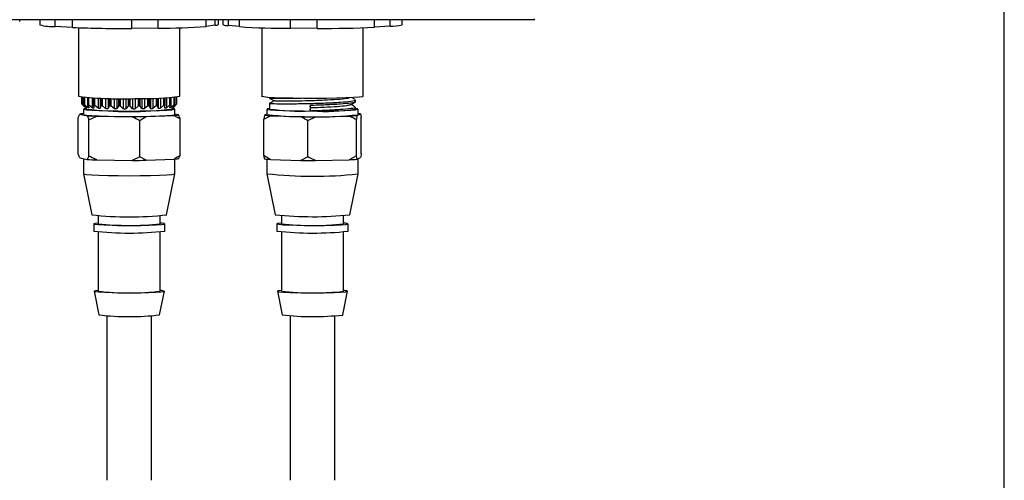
# Model space of a CAD drawing. Header units: inches. Extents: x 0.4 to 16.8, y 0 to 10.8.
# Tile 24 of 104: x 7.1 to 7.8, y 5.8 to 6.1. Entities that reach past the tile are written whole.
import ezdxf

# ---------------------------------------------------------------- set-up
doc = ezdxf.new("R2010")
doc.units = ezdxf.units.IN
doc.header["$MEASUREMENT"] = 0

msp = doc.modelspace()

# ---------------------------------------------------------------- linework, layer by layer
at = {"color": 7, "linetype": 'Continuous'}
for p, q in [((7.79493, 5.06628), (7.79493, 6.76003)), ((7.47331, 6.10246), (6.79203, 6.10246)), ((7.1205, 6.10124), (7.1205, 6.10246)), ((7.13435, 6.10246), (7.13435, 6.09896)), ((7.14475, 6.09774), (7.14475, 6.10246)), ((7.1567, 6.09713), (7.14475, 6.09774)), ((7.1567, 6.09713), (7.1567, 6.10246)), ((7.16086, 6.09695), (7.16086, 6.04995)), ((7.19741, 6.09651), (7.19741, 6.10246)), ((7.21546, 6.09665), (7.21546, 6.10246)), ((7.23024, 6.04995), (7.23024, 6.0969)), ((7.24821, 6.09788), (7.24821, 6.10246)), ((7.25431, 6.09863), (7.24821, 6.09788)), ((7.25431, 6.09863), (7.25431, 6.10246)), ((7.25675, 6.09926), (7.25675, 6.10246)), ((7.25962, 6.10246), (7.25962, 6.09919)), ((7.26342, 6.09842), (7.26342, 6.10246)), ((7.27095, 6.09769), (7.26342, 6.09842)), ((7.27095, 6.09769), (7.27095, 6.10246)), ((7.28635, 6.0969), (7.28635, 6.04995)), ((7.30596, 6.09659), (7.30596, 6.10246)), ((7.32423, 6.09651), (7.32423, 6.10246)), ((7.35574, 6.04995), (7.35574, 6.09692)), ((7.36358, 6.09728), (7.36358, 6.10246)), ((7.37432, 6.09793), (7.36358, 6.09728)), ((7.37432, 6.09793), (7.37432, 6.10246)), ((7.38246, 6.09903), (7.38246, 6.10246)), ((7.47331, 6.10246), (7.47265, 6.10312)), ((7.21546, 6.09665), (7.19741, 6.09651)), ((7.32423, 6.09651), (7.30596, 6.09659)), ((7.16312, 6.04941), (7.16312, 6.04487)), ((7.16312, 6.04488), (7.16312, 6.04941)), ((7.16313, 6.04941), (7.16313, 6.04488)), ((7.16324, 6.04939), (7.16324, 6.04471)), ((7.16335, 6.04436), (7.16479, 6.04271)), ((7.1635, 6.0443), (7.1635, 6.04937)), ((7.16527, 6.04251), (7.1635, 6.0443)), ((7.16449, 6.04927), (7.16449, 6.0445)), ((7.16454, 6.04927), (7.16454, 6.04459)), ((7.16454, 6.04459), (7.16454, 6.04927)), ((7.16454, 6.04459), (7.16454, 6.04459)), ((7.16461, 6.04408), (7.16566, 6.04243)), ((7.16474, 6.04925), (7.16474, 6.04442)), ((7.16505, 6.04402), (7.16505, 6.04922)), ((7.16706, 6.04224), (7.16505, 6.04402)), ((7.16706, 6.04908), (7.16706, 6.04224)), ((7.16718, 6.04907), (7.16718, 6.04408)), ((7.16719, 6.04418), (7.16719, 6.04907)), ((7.16722, 6.0438), (7.16784, 6.04217)), ((7.16731, 6.04432), (7.16731, 6.04907)), ((7.16731, 6.04432), (7.16732, 6.04432)), ((7.16732, 6.04907), (7.16732, 6.04432)), ((7.16758, 6.04905), (7.16758, 6.04415)), ((7.16793, 6.04375), (7.16793, 6.04903)), ((7.17011, 6.042), (7.16793, 6.04375)), ((7.17011, 6.04892), (7.17011, 6.042)), ((7.17106, 6.04887), (7.17106, 6.04363)), ((7.17107, 6.04356), (7.17122, 6.04193)), ((7.17112, 6.04394), (7.17112, 6.04887)), ((7.17132, 6.04886), (7.17132, 6.04408)), ((7.17132, 6.04408), (7.17132, 6.04886)), ((7.17132, 6.04408), (7.17132, 6.04408)), ((7.17164, 6.04885), (7.17164, 6.04391)), ((7.17202, 6.04352), (7.17202, 6.04883)), ((7.17426, 6.04178), (7.17202, 6.04352)), ((7.17426, 6.04875), (7.17426, 6.04178)), ((7.17567, 6.0487), (7.17567, 6.04173)), ((7.17599, 6.04336), (7.17567, 6.04173)), ((7.17599, 6.0487), (7.17599, 6.04336)), ((7.17612, 6.04374), (7.17612, 6.04869)), ((7.17638, 6.04388), (7.17638, 6.04868)), ((7.17638, 6.04388), (7.17639, 6.04388)), ((7.17639, 6.04868), (7.17639, 6.04388)), ((7.17675, 6.04867), (7.17675, 6.04372)), ((7.17714, 6.04332), (7.17714, 6.04866)), ((7.17935, 6.04161), (7.17714, 6.04332)), ((7.17935, 6.04861), (7.17935, 6.04161)), ((7.18099, 6.04857), (7.18099, 6.04157)), ((7.18176, 6.04321), (7.18099, 6.04157)), ((7.18176, 6.04856), (7.18176, 6.04321)), ((7.18196, 6.04358), (7.18196, 6.04855)), ((7.18228, 6.04373), (7.18228, 6.04855)), ((7.18228, 6.04373), (7.18229, 6.04373)), ((7.18229, 6.04855), (7.18229, 6.04373)), ((7.18268, 6.04854), (7.18268, 6.04357)), ((7.18306, 6.04318), (7.18306, 6.04853)), ((7.18514, 6.04149), (7.18306, 6.04318)), ((7.18514, 6.0485), (7.18514, 6.04149)), ((7.18695, 6.04848), (7.18695, 6.04146)), ((7.18814, 6.04311), (7.18695, 6.04146)), ((7.18814, 6.04847), (7.18814, 6.04311)), ((7.18841, 6.04349), (7.18841, 6.04846)), ((7.18877, 6.04364), (7.18877, 6.04846)), ((7.18877, 6.04364), (7.18878, 6.04364)), ((7.18878, 6.04846), (7.18878, 6.04364)), ((7.18917, 6.04846), (7.18917, 6.04348)), ((7.18953, 6.0431), (7.18953, 6.04845)), ((7.19139, 6.04142), (7.18953, 6.0431)), ((7.19139, 6.04844), (7.19139, 6.04142)), ((7.19328, 6.04844), (7.19328, 6.04141)), ((7.19484, 6.04307), (7.19328, 6.04141)), ((7.19484, 6.04843), (7.19484, 6.04307)), ((7.19516, 6.04345), (7.19516, 6.04843)), ((7.19554, 6.04361), (7.19554, 6.04843)), ((7.19554, 6.04361), (7.19556, 6.04361)), ((7.19556, 6.04843), (7.19556, 6.04361)), ((7.19594, 6.04843), (7.19594, 6.04345)), ((7.19626, 6.04307), (7.19626, 6.04843)), ((7.19782, 6.04141), (7.19626, 6.04307)), ((7.19782, 6.04844), (7.19782, 6.04141)), ((7.19971, 6.04844), (7.19971, 6.04142)), ((7.20157, 6.0431), (7.19971, 6.04142)), ((7.20157, 6.04845), (7.20157, 6.0431)), ((7.20193, 6.04348), (7.20193, 6.04846)), ((7.20232, 6.04364), (7.20232, 6.04846)), ((7.20232, 6.04364), (7.20233, 6.04364)), ((7.20233, 6.04846), (7.20233, 6.04364)), ((7.20269, 6.04846), (7.20269, 6.04349)), ((7.20296, 6.04311), (7.20296, 6.04847)), ((7.20415, 6.04146), (7.20296, 6.04311)), ((7.20415, 6.04848), (7.20415, 6.04146)), ((7.20596, 6.0485), (7.20596, 6.04149)), ((7.20804, 6.04318), (7.20596, 6.04149)), ((7.20804, 6.04853), (7.20804, 6.04318)), ((7.20842, 6.04357), (7.20842, 6.04854)), ((7.20881, 6.04373), (7.20881, 6.04855)), ((7.20881, 6.04373), (7.20882, 6.04373)), ((7.20882, 6.04855), (7.20882, 6.04373)), ((7.20914, 6.04855), (7.20914, 6.04358)), ((7.20934, 6.04321), (7.20934, 6.04856)), ((7.21011, 6.04157), (7.20934, 6.04321)), ((7.21011, 6.04857), (7.21011, 6.04157)), ((7.21175, 6.04861), (7.21175, 6.04161)), ((7.21396, 6.04332), (7.21175, 6.04161)), ((7.21396, 6.04866), (7.21396, 6.04332)), ((7.21435, 6.04372), (7.21435, 6.04867)), ((7.21471, 6.04388), (7.21471, 6.04868)), ((7.21471, 6.04388), (7.21472, 6.04388)), ((7.21472, 6.04868), (7.21472, 6.04388)), ((7.21498, 6.04869), (7.21498, 6.04374)), ((7.21511, 6.04336), (7.21511, 6.0487)), ((7.21543, 6.04173), (7.21511, 6.04336)), ((7.21543, 6.0487), (7.21543, 6.04173)), ((7.21684, 6.04875), (7.21684, 6.04178)), ((7.21908, 6.04352), (7.21684, 6.04178)), ((7.21908, 6.04883), (7.21908, 6.04352)), ((7.21946, 6.04391), (7.21946, 6.04885)), ((7.21978, 6.04408), (7.21978, 6.04886)), ((7.21978, 6.04886), (7.21978, 6.04408)), ((7.21978, 6.04408), (7.21978, 6.04408)), ((7.21988, 6.04193), (7.22003, 6.04356)), ((7.21998, 6.04887), (7.21998, 6.04394)), ((7.22004, 6.04363), (7.22004, 6.04887)), ((7.22099, 6.04892), (7.22099, 6.042)), ((7.22317, 6.04375), (7.22099, 6.042)), ((7.22317, 6.04903), (7.22317, 6.04375)), ((7.22326, 6.04217), (7.22388, 6.0438)), ((7.22352, 6.04415), (7.22352, 6.04905)), ((7.22378, 6.04432), (7.22378, 6.04907)), ((7.22378, 6.04432), (7.22379, 6.04432)), ((7.22379, 6.04907), (7.22379, 6.04432)), ((7.22391, 6.04907), (7.22391, 6.04418)), ((7.22392, 6.04408), (7.22392, 6.04907)), ((7.22404, 6.04908), (7.22404, 6.04224)), ((7.22605, 6.04402), (7.22404, 6.04224)), ((7.22544, 6.04243), (7.22649, 6.04408)), ((7.2276, 6.0443), (7.22583, 6.04251)), ((7.22605, 6.04922), (7.22605, 6.04402)), ((7.22631, 6.04271), (7.22775, 6.04436)), ((7.22636, 6.04442), (7.22636, 6.04925)), ((7.22656, 6.04459), (7.22656, 6.04927)), ((7.22656, 6.04927), (7.22656, 6.04459)), ((7.22656, 6.04459), (7.22656, 6.04459)), ((7.22661, 6.04451), (7.22661, 6.04927)), ((7.2276, 6.04937), (7.2276, 6.0443)), ((7.22786, 6.04471), (7.22786, 6.04939)), ((7.22797, 6.04488), (7.22797, 6.04941)), ((7.22798, 6.04487), (7.22798, 6.04941)), ((7.22798, 6.04941), (7.22798, 6.04488)), ((7.22798, 6.04488), (7.22798, 6.04487)), ((7.29151, 6.04915), (7.29151, 6.04869)), ((7.29151, 6.04491), (7.29151, 6.0412)), ((7.3196, 6.04192), (7.31943, 6.04367)), ((7.31943, 6.04367), (7.31943, 6.03992)), ((7.35057, 6.04623), (7.35057, 6.04737)), ((7.16059, 6.03547), (7.16172, 6.03772)), ((7.16172, 6.03772), (7.16678, 6.03664)), ((7.1643, 6.0412), (7.1643, 6.03746)), ((7.16602, 6.042), (7.16602, 6.0412)), ((7.16784, 6.04217), (7.16787, 6.04204)), ((7.16792, 6.03389), (7.17334, 6.03631)), ((7.17334, 6.03631), (7.19746, 6.03596)), ((7.20716, 6.03605), (7.22623, 6.03678)), ((7.22508, 6.0412), (7.22508, 6.042)), ((7.22623, 6.03678), (7.23051, 6.03445)), ((7.2268, 6.03746), (7.2268, 6.0412)), ((7.22938, 6.03719), (7.2268, 6.03774)), ((7.23051, 6.03445), (7.22938, 6.03719)), ((7.28813, 6.03702), (7.28764, 6.03428)), ((7.28764, 6.03428), (7.29233, 6.03663)), ((7.28979, 6.03786), (7.28813, 6.03702)), ((7.28979, 6.0412), (7.28979, 6.03746)), ((7.29233, 6.03663), (7.31318, 6.036)), ((7.31943, 6.03989), (7.3196, 6.04192)), ((7.32305, 6.03596), (7.34609, 6.03643)), ((7.35057, 6.0412), (7.35057, 6.04245)), ((7.35176, 6.03678), (7.35395, 6.03789)), ((7.35218, 6.03734), (7.35229, 6.03746)), ((7.35229, 6.03746), (7.35229, 6.0412)), ((7.35395, 6.03789), (7.35444, 6.03564)), ((7.16059, 6.01049), (7.16059, 6.03547)), ((7.16792, 6.00892), (7.16792, 6.03389)), ((7.20288, 6.00841), (7.20288, 6.03338)), ((7.23051, 6.00947), (7.23051, 6.03445)), ((7.28764, 6.0093), (7.28764, 6.03428)), ((7.31787, 6.03336), (7.32305, 6.03596)), ((7.31787, 6.00838), (7.31787, 6.03336)), ((7.35127, 6.00906), (7.35127, 6.03404)), ((7.35444, 6.01066), (7.35444, 6.03564)), ((7.16172, 6.00775), (7.16678, 6.00666)), ((7.1643, 6.0072), (7.1643, 5.99687)), ((7.16792, 6.00892), (7.16678, 6.00666)), ((7.17334, 6.00634), (7.19746, 6.00599)), ((7.20288, 6.00841), (7.19746, 6.00599)), ((7.20716, 6.00607), (7.20288, 6.00841)), ((7.20716, 6.00607), (7.22623, 6.00681)), ((7.2268, 5.99687), (7.2268, 6.00686)), ((7.28979, 6.00686), (7.28979, 5.99687)), ((7.29233, 6.00666), (7.31318, 6.00603)), ((7.31787, 6.00838), (7.31318, 6.00603)), ((7.32305, 6.00599), (7.34609, 6.00646)), ((7.35127, 6.00906), (7.34609, 6.00646)), ((7.35176, 6.00681), (7.35127, 6.00906)), ((7.35176, 6.00681), (7.35395, 6.00792)), ((7.35229, 5.99687), (7.35229, 6.00708)), ((7.1643, 5.99686), (7.16993, 5.96876)), ((7.22117, 5.96876), (7.2268, 5.99686)), ((7.28979, 5.99686), (7.29542, 5.96876)), ((7.34667, 5.96876), (7.35229, 5.99686)), ((7.35218, 5.99675), (7.35229, 5.99687)), ((7.34657, 5.96868), (7.34667, 5.96876)), ((7.17118, 5.96253), (7.17118, 5.95753)), ((7.1743, 5.96815), (7.1743, 5.96253)), ((7.2168, 5.96253), (7.2168, 5.96815)), ((7.21993, 5.95753), (7.21993, 5.96253)), ((7.29667, 5.96253), (7.29667, 5.95753)), ((7.29979, 5.96815), (7.29979, 5.96253)), ((7.34221, 5.96245), (7.34229, 5.96253)), ((7.34229, 5.96253), (7.34229, 5.96815)), ((7.34542, 5.95753), (7.34542, 5.96253)), ((7.1743, 5.95701), (7.1743, 5.91632)), ((7.2168, 5.91632), (7.2168, 5.95701)), ((7.29979, 5.95701), (7.29979, 5.91632)), ((7.34229, 5.91632), (7.34229, 5.95701)), ((7.34533, 5.95744), (7.34542, 5.95753)), ((7.17149, 5.91631), (7.17474, 5.90008)), ((7.21636, 5.90008), (7.21961, 5.91631)), ((7.29698, 5.91631), (7.30023, 5.90008)), ((7.34185, 5.90008), (7.3451, 5.91631)), ((7.34221, 5.91624), (7.34229, 5.91632)), ((7.18029, 5.89947), (7.18029, 5.78668)), ((7.21081, 5.78668), (7.21081, 5.89947)), ((7.30579, 5.89947), (7.30579, 5.78668)), ((7.3363, 5.78668), (7.3363, 5.89947)), ((7.34178, 5.90001), (7.34185, 5.90008))]:
    msp.add_line(p, q, dxfattribs=at)
at = {"color": 7, "linetype": 'Continuous', "flags": 128}
for points in [[(7.35574, 6.04995), (7.3552, 6.04968), (7.353, 6.04936), (7.34919, 6.04906), (7.34397, 6.04881), (7.3376, 6.04862), (7.3304, 6.04849), (7.32273, 6.04843), (7.31498, 6.04846), (7.30753, 6.04855), (7.30076, 6.04872), (7.295, 6.04895), (7.29055, 6.04922), (7.28763, 6.04954), (7.28639, 6.04987), (7.28635, 6.04995)], [(7.1643, 6.03746), (7.16452, 6.03729), (7.16632, 6.03698), (7.16981, 6.03668), (7.1748, 6.03644), (7.18099, 6.03625), (7.18803, 6.03613), (7.19551, 6.03609), (7.20299, 6.03613), (7.21004, 6.03625), (7.21624, 6.03644), (7.22125, 6.03668), (7.22476, 6.03697), (7.22657, 6.03729), (7.2268, 6.03746)], [(7.16602, 6.04165), (7.16453, 6.04137), (7.16452, 6.04104), (7.16632, 6.04072), (7.16981, 6.04043), (7.1748, 6.04018), (7.18099, 6.04), (7.18803, 6.03988), (7.19551, 6.03984), (7.20299, 6.03988), (7.21004, 6.04), (7.21624, 6.04018), (7.22125, 6.04043), (7.22476, 6.04072), (7.22657, 6.04104), (7.22658, 6.04137), (7.22508, 6.04165)], [(7.29151, 6.04165), (7.29146, 6.04164), (7.28991, 6.04132), (7.29017, 6.04099), (7.29223, 6.04068), (7.29596, 6.04039), (7.30114, 6.04015), (7.30749, 6.03998), (7.31462, 6.03987), (7.32213, 6.03984), (7.32957, 6.03989), (7.33652, 6.04002), (7.34256, 6.04022), (7.34736, 6.04047), (7.35063, 6.04076), (7.35218, 6.04109), (7.35218, 6.04109)], [(7.35218, 6.04109), (7.35191, 6.04141), (7.35057, 6.04165)], [(7.1643, 5.99687), (7.16452, 5.99671), (7.16632, 5.99639), (7.16981, 5.9961), (7.1748, 5.99585), (7.18099, 5.99566), (7.18803, 5.99555), (7.19551, 5.99551), (7.20299, 5.99555), (7.21004, 5.99566), (7.21624, 5.99585), (7.22125, 5.9961), (7.22476, 5.99639), (7.22657, 5.9967), (7.2268, 5.99687)], [(7.1743, 5.96305), (7.17227, 5.96284), (7.17118, 5.96256), (7.17191, 5.96227), (7.17438, 5.962), (7.17843, 5.96177), (7.18374, 5.9616), (7.18994, 5.96149), (7.19654, 5.96147), (7.20308, 5.96152), (7.20905, 5.96164), (7.21403, 5.96184), (7.21763, 5.96208), (7.2196, 5.96235), (7.21978, 5.96264), (7.21817, 5.96293), (7.2168, 5.96305)], [(7.29979, 5.96305), (7.2996, 5.96303), (7.29727, 5.96276), (7.2967, 5.96247), (7.29793, 5.96219), (7.30088, 5.96193), (7.30533, 5.96172), (7.31093, 5.96156), (7.31729, 5.96148), (7.32393, 5.96147), (7.33035, 5.96155), (7.33609, 5.96169), (7.3407, 5.9619), (7.34386, 5.96215), (7.34533, 5.96244), (7.34533, 5.96244)], [(7.1743, 5.91681), (7.17257, 5.91663), (7.1715, 5.91635), (7.17221, 5.91607), (7.17465, 5.9158), (7.17865, 5.91558), (7.1839, 5.9154), (7.19001, 5.9153), (7.19653, 5.91527), (7.20298, 5.91532), (7.20888, 5.91545), (7.21379, 5.91564), (7.21735, 5.91588), (7.21929, 5.91615), (7.21947, 5.91644), (7.21788, 5.91671), (7.2168, 5.91681)], [(7.29979, 5.91681), (7.29757, 5.91655), (7.29701, 5.91627), (7.29823, 5.91599), (7.30114, 5.91573), (7.30553, 5.91552), (7.31106, 5.91537), (7.31734, 5.91529), (7.32389, 5.91528), (7.33023, 5.91535), (7.33589, 5.9155), (7.34045, 5.9157), (7.34357, 5.91595), (7.34502, 5.91623), (7.34502, 5.91623)]]:
    msp.add_lwpolyline(points, dxfattribs=at)
at = {"color": 7, "linetype": 'Continuous'}
for centre, radius, start, end in [((7.1431, 6.12849), 0.03079, 253.49013, 273.06736), ((7.18871, 6.85658), 0.76013, 267.58657, 270.6555), ((7.21756, 6.47875), 0.38211, 269.68479, 274.60069), ((7.25469, 6.10223), 0.00361, 263.90245, 304.76017), ((7.26268, 6.10453), 0.00616, 240.16228, 276.85636), ((7.30329, 6.56913), 0.47255, 266.07576, 270.32326), ((7.3305, 6.78015), 0.68367, 269.47469, 272.77362), ((7.37514, 6.12257), 0.02466, 268.10402, 287.28791), ((7.19019, 6.29212), 0.24395, 263.09257, 272.76109), ((7.20786, 6.20592), 0.15757, 267.84963, 278.1678), ((7.16354, 6.04588), 0.00108, 247.42775, 247.49429), ((7.22756, 6.04588), 0.00108, 292.50571, 292.57225), ((7.16575, 6.01818), 0.01995, 94.1699, 101.64388), ((7.19555, 6.29789), 0.25838, 263.43799, 276.56201), ((7.18125, 6.26319), 0.22702, 266.34573, 268.00265), ((7.2246, 6.06159), 0.02486, 273.75329, 281.0737), ((7.29572, 6.09572), 0.05919, 262.63222, 266.71181), ((7.32153, 6.32849), 0.29276, 263.77609, 276.00857), ((7.31282, 6.20012), 0.16034, 262.36338, 272.3603), ((7.32104, 6.71562), 0.6757, 269.86298, 269.96901), ((7.33016, 6.16743), 0.12786, 265.74738, 279.18632), ((7.33979, 6.18293), 0.14664, 272.46347, 274.68335), ((7.34904, 6.00263), 0.0356, 82.07119, 84.76108), ((7.19579, 6.77322), 0.73726, 270.12987, 270.88406), ((7.32103, 6.81056), 0.7746, 269.41941, 270.14912), ((7.18125, 6.23322), 0.22702, 266.34573, 268.00265), ((7.19579, 6.74325), 0.73726, 270.12987, 270.88406), ((7.2246, 6.03161), 0.02486, 273.75329, 281.0737), ((7.29572, 6.06575), 0.05919, 262.63222, 266.71181), ((7.32103, 6.78059), 0.7746, 269.41941, 270.14912), ((7.33979, 6.15296), 0.14664, 272.46347, 274.68335), ((7.32153, 6.2879), 0.29276, 263.77609, 276.00857), ((7.19555, 6.1858), 0.21855, 263.2668, 276.7332), ((7.32141, 6.21658), 0.24918, 264.01165, 275.79487), ((7.19555, 6.14457), 0.18328, 263.34193, 276.65807), ((7.32136, 6.15464), 0.19332, 263.59328, 276.19139), ((7.34253, 5.95639), 0.00666, 65.16085, 92.02537), ((7.19555, 6.17721), 0.22102, 263.66833, 276.33167), ((7.32142, 6.18491), 0.22872, 263.78597, 275.99869), ((7.19555, 6.09836), 0.18328, 263.34193, 276.65807), ((7.32136, 6.10844), 0.19332, 263.59328, 276.19139), ((7.34241, 5.91073), 0.00608, 64.69275, 91.15352), ((7.19555, 6.08046), 0.18158, 263.41854, 276.58146), ((7.32132, 6.08936), 0.19045, 263.64116, 276.16536)]:
    msp.add_arc(centre, radius, start, end, dxfattribs=at)
for points, knots in [([(7.16316, 6.04474), (7.16315, 6.04477), (7.16313, 6.04481), (7.16312, 6.04486), (7.16312, 6.04488), (7.16312, 6.04488), (7.16312, 6.04488)], [0, 0, 0, 0, 0.343114, 0.562871, 0.781919, 1, 1, 1, 1]), ([(7.16313, 6.04488), (7.16313, 6.04487), (7.16315, 6.04486), (7.16318, 6.04482), (7.16321, 6.04477), (7.16323, 6.04473), (7.16324, 6.04471)], [0, 0, 0, 0, 0.339892, 0.559362, 0.779905, 1, 1, 1, 1]), ([(7.16335, 6.04436), (7.16331, 6.04444), (7.16323, 6.04458), (7.16318, 6.04469), (7.16316, 6.04474)], [0, 0, 0, 0, 0.5834858, 1, 1, 1, 1]), ([(7.16324, 6.04471), (7.16329, 6.04464), (7.16336, 6.04451), (7.16346, 6.04437), (7.1635, 6.0443)], [0, 0, 0, 0, 0.535304, 1, 1, 1, 1]), ([(7.1645, 6.04445), (7.16449, 6.04448), (7.16449, 6.04452), (7.1645, 6.04456), (7.16451, 6.04459), (7.16453, 6.04459), (7.16454, 6.04459)], [0, 0, 0, 0, 0.343114, 0.562871, 0.781919, 1, 1, 1, 1]), ([(7.16461, 6.04408), (7.16458, 6.04415), (7.16452, 6.04429), (7.1645, 6.0444), (7.1645, 6.04445)], [0, 0, 0, 0, 0.583486, 1, 1, 1, 1]), ([(7.16454, 6.04459), (7.16456, 6.04458), (7.16459, 6.04457), (7.16464, 6.04453), (7.16469, 6.04448), (7.16472, 6.04444), (7.16474, 6.04442)], [0, 0, 0, 0, 0.339892, 0.559362, 0.779905, 1, 1, 1, 1]), ([(7.16474, 6.04442), (7.16479, 6.04435), (7.16489, 6.04423), (7.165, 6.04408), (7.16505, 6.04402)], [0, 0, 0, 0, 0.535304, 1, 1, 1, 1]), ([(7.16722, 6.0438), (7.1672, 6.04388), (7.16717, 6.04402), (7.16718, 6.04413), (7.16719, 6.04418)], [0, 0, 0, 0, 0.583486, 1, 1, 1, 1]), ([(7.16719, 6.04418), (7.16719, 6.04421), (7.1672, 6.04425), (7.16723, 6.04429), (7.16727, 6.04432), (7.1673, 6.04432), (7.16731, 6.04432)], [0, 0, 0, 0, 0.3431137, 0.5628714, 0.7819189, 1, 1, 1, 1]), ([(7.16732, 6.04432), (7.16734, 6.04431), (7.16739, 6.0443), (7.16746, 6.04425), (7.16752, 6.04421), (7.16756, 6.04417), (7.16758, 6.04415)], [0, 0, 0, 0, 0.3398921, 0.5593622, 0.7799052, 1, 1, 1, 1]), ([(7.16758, 6.04415), (7.16764, 6.04408), (7.16776, 6.04396), (7.16788, 6.04382), (7.16793, 6.04375)], [0, 0, 0, 0, 0.535304, 1, 1, 1, 1]), ([(7.17107, 6.04363), (7.17107, 6.04369), (7.17107, 6.0438), (7.1711, 6.04389), (7.17112, 6.04394)], [0, 0, 0, 0, 0.490847, 1, 1, 1, 1]), ([(7.17112, 6.04394), (7.17113, 6.04396), (7.17116, 6.04401), (7.17121, 6.04405), (7.17126, 6.04407), (7.1713, 6.04408), (7.17132, 6.04408)], [0, 0, 0, 0, 0.343114, 0.562871, 0.781919, 1, 1, 1, 1]), ([(7.17132, 6.04408), (7.17136, 6.04407), (7.17142, 6.04406), (7.1715, 6.04402), (7.17157, 6.04397), (7.17162, 6.04393), (7.17164, 6.04391)], [0, 0, 0, 0, 0.339892, 0.559362, 0.779905, 1, 1, 1, 1]), ([(7.17164, 6.04391), (7.17171, 6.04385), (7.17184, 6.04372), (7.17197, 6.04358), (7.17202, 6.04352)], [0, 0, 0, 0, 0.535304, 1, 1, 1, 1]), ([(7.17599, 6.04336), (7.176, 6.04344), (7.17602, 6.04357), (7.17609, 6.04369), (7.17612, 6.04374)], [0, 0, 0, 0, 0.583486, 1, 1, 1, 1]), ([(7.17612, 6.04374), (7.17614, 6.04376), (7.17617, 6.04381), (7.17624, 6.04385), (7.17631, 6.04388), (7.17636, 6.04388), (7.17638, 6.04388)], [0, 0, 0, 0, 0.3431137, 0.5628714, 0.7819189, 1, 1, 1, 1]), ([(7.17639, 6.04388), (7.17643, 6.04387), (7.1765, 6.04386), (7.17659, 6.04382), (7.17667, 6.04377), (7.17672, 6.04373), (7.17675, 6.04372)], [0, 0, 0, 0, 0.339892, 0.559362, 0.779905, 1, 1, 1, 1]), ([(7.17675, 6.04372), (7.17682, 6.04365), (7.17696, 6.04353), (7.17708, 6.04339), (7.17714, 6.04332)], [0, 0, 0, 0, 0.5353044, 1, 1, 1, 1]), ([(7.18176, 6.04321), (7.18179, 6.04329), (7.18183, 6.04342), (7.18193, 6.04354), (7.18196, 6.04358)], [0, 0, 0, 0, 0.583486, 1, 1, 1, 1]), ([(7.18196, 6.04358), (7.18199, 6.04361), (7.18204, 6.04366), (7.18212, 6.0437), (7.1822, 6.04373), (7.18226, 6.04373), (7.18228, 6.04373)], [0, 0, 0, 0, 0.343114, 0.562871, 0.781919, 1, 1, 1, 1]), ([(7.18229, 6.04373), (7.18234, 6.04372), (7.18241, 6.04372), (7.18252, 6.04367), (7.1826, 6.04363), (7.18265, 6.04359), (7.18268, 6.04357)], [0, 0, 0, 0, 0.339892, 0.559362, 0.779905, 1, 1, 1, 1]), ([(7.18268, 6.04357), (7.18275, 6.04351), (7.1829, 6.04339), (7.18301, 6.04325), (7.18306, 6.04318)], [0, 0, 0, 0, 0.535304, 1, 1, 1, 1]), ([(7.18814, 6.04311), (7.18818, 6.04319), (7.18825, 6.04333), (7.18836, 6.04344), (7.18841, 6.04349)], [0, 0, 0, 0, 0.583486, 1, 1, 1, 1]), ([(7.18841, 6.04349), (7.18844, 6.04352), (7.1885, 6.04356), (7.18859, 6.04361), (7.18867, 6.04363), (7.18874, 6.04364), (7.18877, 6.04364)], [0, 0, 0, 0, 0.343114, 0.562871, 0.781919, 1, 1, 1, 1]), ([(7.18878, 6.04364), (7.18883, 6.04363), (7.1889, 6.04363), (7.18901, 6.04358), (7.18909, 6.04354), (7.18914, 6.0435), (7.18917, 6.04348)], [0, 0, 0, 0, 0.339892, 0.559362, 0.779905, 1, 1, 1, 1]), ([(7.18917, 6.04348), (7.18924, 6.04342), (7.18938, 6.0433), (7.18948, 6.04316), (7.18953, 6.0431)], [0, 0, 0, 0, 0.535304, 1, 1, 1, 1]), ([(7.19484, 6.04307), (7.19489, 6.04315), (7.19498, 6.04329), (7.19511, 6.04341), (7.19516, 6.04345)], [0, 0, 0, 0, 0.583486, 1, 1, 1, 1]), ([(7.19516, 6.04345), (7.1952, 6.04348), (7.19526, 6.04353), (7.19536, 6.04357), (7.19545, 6.0436), (7.19551, 6.0436), (7.19554, 6.04361)], [0, 0, 0, 0, 0.343114, 0.562871, 0.781919, 1, 1, 1, 1]), ([(7.19556, 6.04361), (7.1956, 6.0436), (7.19569, 6.0436), (7.19579, 6.04355), (7.19587, 6.04351), (7.19592, 6.04347), (7.19594, 6.04345)], [0, 0, 0, 0, 0.339892, 0.559362, 0.779905, 1, 1, 1, 1]), ([(7.19594, 6.04345), (7.19601, 6.04339), (7.19613, 6.04327), (7.19622, 6.04314), (7.19626, 6.04307)], [0, 0, 0, 0, 0.5353044, 1, 1, 1, 1]), ([(7.20157, 6.0431), (7.20163, 6.04318), (7.20173, 6.04332), (7.20187, 6.04343), (7.20193, 6.04348)], [0, 0, 0, 0, 0.583486, 1, 1, 1, 1]), ([(7.20193, 6.04348), (7.20197, 6.04351), (7.20204, 6.04356), (7.20214, 6.0436), (7.20223, 6.04363), (7.20229, 6.04364), (7.20232, 6.04364)], [0, 0, 0, 0, 0.343114, 0.562871, 0.781919, 1, 1, 1, 1]), ([(7.20233, 6.04364), (7.20238, 6.04363), (7.20246, 6.04363), (7.20256, 6.04359), (7.20263, 6.04354), (7.20267, 6.04351), (7.20269, 6.04349)], [0, 0, 0, 0, 0.339892, 0.559362, 0.779905, 1, 1, 1, 1]), ([(7.20269, 6.04349), (7.20275, 6.04343), (7.20286, 6.04331), (7.20293, 6.04317), (7.20296, 6.04311)], [0, 0, 0, 0, 0.5353044, 1, 1, 1, 1]), ([(7.20804, 6.04318), (7.2081, 6.04326), (7.20822, 6.0434), (7.20836, 6.04352), (7.20842, 6.04357)], [0, 0, 0, 0, 0.583486, 1, 1, 1, 1]), ([(7.20842, 6.04357), (7.20846, 6.0436), (7.20853, 6.04365), (7.20863, 6.04369), (7.20872, 6.04372), (7.20878, 6.04373), (7.20881, 6.04373)], [0, 0, 0, 0, 0.343114, 0.562871, 0.781919, 1, 1, 1, 1]), ([(7.20882, 6.04373), (7.20886, 6.04373), (7.20893, 6.04372), (7.20902, 6.04368), (7.20908, 6.04364), (7.20912, 6.0436), (7.20914, 6.04358)], [0, 0, 0, 0, 0.339892, 0.559362, 0.779905, 1, 1, 1, 1]), ([(7.20914, 6.04358), (7.20918, 6.04352), (7.20927, 6.04341), (7.20932, 6.04327), (7.20934, 6.04321)], [0, 0, 0, 0, 0.535304, 1, 1, 1, 1]), ([(7.21396, 6.04332), (7.21403, 6.0434), (7.21415, 6.04355), (7.21429, 6.04367), (7.21435, 6.04372)], [0, 0, 0, 0, 0.5834858, 1, 1, 1, 1]), ([(7.21435, 6.04372), (7.21439, 6.04374), (7.21446, 6.04379), (7.21455, 6.04384), (7.21463, 6.04387), (7.21468, 6.04388), (7.21471, 6.04388)], [0, 0, 0, 0, 0.343114, 0.562871, 0.781919, 1, 1, 1, 1]), ([(7.21472, 6.04388), (7.21476, 6.04388), (7.21482, 6.04387), (7.21489, 6.04383), (7.21494, 6.04379), (7.21497, 6.04375), (7.21498, 6.04374)], [0, 0, 0, 0, 0.3398921, 0.5593622, 0.7799052, 1, 1, 1, 1]), ([(7.21498, 6.04374), (7.21502, 6.04367), (7.21508, 6.04356), (7.2151, 6.04342), (7.21511, 6.04336)], [0, 0, 0, 0, 0.5353044, 1, 1, 1, 1]), ([(7.21908, 6.04352), (7.21915, 6.0436), (7.21927, 6.04374), (7.2194, 6.04386), (7.21946, 6.04391)], [0, 0, 0, 0, 0.583486, 1, 1, 1, 1]), ([(7.21946, 6.04391), (7.2195, 6.04394), (7.21956, 6.04399), (7.21964, 6.04404), (7.21971, 6.04407), (7.21975, 6.04407), (7.21978, 6.04408)], [0, 0, 0, 0, 0.3431137, 0.5628714, 0.7819189, 1, 1, 1, 1]), ([(7.21978, 6.04408), (7.21981, 6.04407), (7.21987, 6.04407), (7.21992, 6.04403), (7.21996, 6.04399), (7.21997, 6.04395), (7.21998, 6.04394)], [0, 0, 0, 0, 0.339892, 0.559362, 0.779905, 1, 1, 1, 1]), ([(7.21998, 6.04394), (7.22, 6.04388), (7.22004, 6.04376), (7.22003, 6.04362), (7.22003, 6.04356)], [0, 0, 0, 0, 0.535304, 1, 1, 1, 1]), ([(7.22317, 6.04375), (7.22324, 6.04383), (7.22335, 6.04398), (7.22347, 6.0441), (7.22352, 6.04415)], [0, 0, 0, 0, 0.583486, 1, 1, 1, 1]), ([(7.22352, 6.04415), (7.22355, 6.04418), (7.22361, 6.04423), (7.22368, 6.04428), (7.22373, 6.04431), (7.22377, 6.04431), (7.22378, 6.04432)], [0, 0, 0, 0, 0.3431137, 0.5628714, 0.7819189, 1, 1, 1, 1]), ([(7.22379, 6.04432), (7.22381, 6.04432), (7.22385, 6.04431), (7.22388, 6.04427), (7.2239, 6.04423), (7.22391, 6.0442), (7.22391, 6.04418)], [0, 0, 0, 0, 0.339892, 0.559362, 0.779905, 1, 1, 1, 1]), ([(7.22391, 6.04418), (7.22392, 6.04412), (7.22392, 6.044), (7.2239, 6.04387), (7.22388, 6.0438)], [0, 0, 0, 0, 0.535304, 1, 1, 1, 1]), ([(7.22445, 6.04171), (7.2246, 6.04175), (7.22504, 6.04189), (7.22598, 6.04236), (7.22655, 6.04297), (7.22676, 6.04319)], [0, 0, 0, 0, 0.243565, 0.730928, 1, 1, 1, 1]), ([(7.22605, 6.04402), (7.22611, 6.0441), (7.22622, 6.04424), (7.22632, 6.04437), (7.22636, 6.04442)], [0, 0, 0, 0, 0.583486, 1, 1, 1, 1]), ([(7.22636, 6.04442), (7.22639, 6.04445), (7.22643, 6.0445), (7.22648, 6.04455), (7.22652, 6.04458), (7.22655, 6.04459), (7.22656, 6.04459)], [0, 0, 0, 0, 0.343114, 0.562871, 0.781919, 1, 1, 1, 1]), ([(7.2266, 6.04445), (7.22659, 6.04439), (7.22657, 6.04428), (7.22652, 6.04414), (7.22649, 6.04408)], [0, 0, 0, 0, 0.5353044, 1, 1, 1, 1]), ([(7.22656, 6.04459), (7.22657, 6.04459), (7.22659, 6.04458), (7.22661, 6.04455), (7.22661, 6.0445), (7.22661, 6.04447), (7.2266, 6.04445)], [0, 0, 0, 0, 0.3398921, 0.5593622, 0.7799052, 1, 1, 1, 1]), ([(7.2276, 6.0443), (7.22766, 6.04439), (7.22775, 6.04453), (7.22782, 6.04466), (7.22786, 6.04471)], [0, 0, 0, 0, 0.5834858, 1, 1, 1, 1]), ([(7.22794, 6.04474), (7.22791, 6.04468), (7.22786, 6.04457), (7.22779, 6.04443), (7.22775, 6.04436)], [0, 0, 0, 0, 0.535304, 1, 1, 1, 1]), ([(7.22786, 6.04471), (7.22787, 6.04474), (7.22791, 6.04479), (7.22794, 6.04484), (7.22796, 6.04487), (7.22797, 6.04488), (7.22797, 6.04488)], [0, 0, 0, 0, 0.3431137, 0.5628714, 0.7819189, 1, 1, 1, 1]), ([(7.22798, 6.04486), (7.22798, 6.04486), (7.22797, 6.04484), (7.22796, 6.04479), (7.22794, 6.04476), (7.22794, 6.04474)], [0, 0, 0, 0, 0.332476, 0.666578, 1, 1, 1, 1]), ([(7.29153, 6.04868), (7.29207, 6.04837), (7.29316, 6.04774), (7.29425, 6.04711), (7.2948, 6.0468)], [0, 0, 0, 0, 0.500023, 1, 1, 1, 1]), ([(7.29479, 6.0468), (7.29425, 6.04649), (7.29317, 6.04587), (7.29208, 6.04525), (7.29154, 6.04493)], [0, 0, 0, 0, 0.496253, 1, 1, 1, 1]), ([(7.35021, 6.04737), (7.35032, 6.04731), (7.35098, 6.04699), (7.34771, 6.04637), (7.3406, 6.04567), (7.33016, 6.04513), (7.31846, 6.04474), (7.30706, 6.0446), (7.29793, 6.0446), (7.29227, 6.04473), (7.29199, 6.04486), (7.29188, 6.04491)], [0, 0, 0, 0, 0.025817, 0.153158, 0.277254, 0.401349, 0.52869, 0.651013, 0.777254, 0.903494, 1, 1, 1, 1]), ([(7.31362, 6.04849), (7.31155, 6.04846), (7.30565, 6.04837), (7.29798, 6.04839), (7.29236, 6.0485), (7.29208, 6.04863), (7.29197, 6.04868)], [0, 0, 0, 0, 0.1681974, 0.4771742, 0.7861511, 1, 1, 1, 1]), ([(7.34657, 6.04894), (7.34601, 6.04874), (7.34473, 6.04828), (7.3383, 6.04767), (7.32918, 6.04716), (7.31874, 6.04677), (7.30862, 6.04662), (7.30051, 6.04659), (7.29553, 6.04666), (7.29528, 6.04676), (7.29518, 6.04679)], [0, 0, 0, 0, 0.105949, 0.238096, 0.370244, 0.505848, 0.636108, 0.77054, 0.904973, 1, 1, 1, 1]), ([(7.35021, 6.04623), (7.35032, 6.04618), (7.35098, 6.04585), (7.34771, 6.04523), (7.3406, 6.04454), (7.33046, 6.044), (7.32302, 6.04377), (7.31943, 6.04366)], [0, 0, 0, 0, 0.049898, 0.296014, 0.535858, 0.775702, 1, 1, 1, 1]), ([(7.34687, 6.0441), (7.34625, 6.04387), (7.34493, 6.04339), (7.33831, 6.04276), (7.32944, 6.04225), (7.32281, 6.04202), (7.3196, 6.04192)], [0, 0, 0, 0, 0.23653, 0.496639, 0.756749, 1, 1, 1, 1]), ([(7.34707, 6.0441), (7.34762, 6.04441), (7.34871, 6.04504), (7.3498, 6.04566), (7.35034, 6.04598)], [0, 0, 0, 0, 0.4999792, 1, 1, 1, 1]), ([(7.3503, 6.04273), (7.34976, 6.04304), (7.34882, 6.04358), (7.34789, 6.04412), (7.3475, 6.04434)], [0, 0, 0, 0, 0.583462, 1, 1, 1, 1]), ([(7.3503, 6.04765), (7.34976, 6.04796), (7.34898, 6.04841), (7.3482, 6.04886), (7.34796, 6.04899)], [0, 0, 0, 0, 0.698393, 1, 1, 1, 1]), ([(7.16577, 6.04223), (7.16571, 6.04225), (7.16559, 6.0423), (7.16537, 6.04244), (7.16527, 6.04251)], [0, 0, 0, 0, 0.499463, 1, 1, 1, 1]), ([(7.16538, 6.04233), (7.16556, 6.0422), (7.16583, 6.04202), (7.16605, 6.04194), (7.16612, 6.04191)], [0, 0, 0, 0, 0.6796501, 1, 1, 1, 1]), ([(7.16678, 6.03664), (7.16684, 6.03652), (7.16723, 6.0357), (7.1676, 6.03473), (7.16792, 6.03389)], [0, 0, 0, 0, 0.147078, 1, 1, 1, 1]), ([(7.16789, 6.04199), (7.16784, 6.04197), (7.16776, 6.04193), (7.16743, 6.04204), (7.16719, 6.04218), (7.16706, 6.04224)], [0, 0, 0, 0, 0.387774, 0.693562, 1, 1, 1, 1]), ([(7.17122, 6.04193), (7.17122, 6.04186), (7.17121, 6.04172), (7.17091, 6.0417), (7.17052, 6.0418), (7.17024, 6.04193), (7.17011, 6.042)], [0, 0, 0, 0, 0.280162, 0.559296, 0.779412, 1, 1, 1, 1]), ([(7.17567, 6.04173), (7.17563, 6.04166), (7.17554, 6.04151), (7.17515, 6.04149), (7.17469, 6.04159), (7.17441, 6.04172), (7.17426, 6.04178)], [0, 0, 0, 0, 0.280235, 0.559317, 0.779413, 1, 1, 1, 1]), ([(7.18099, 6.04157), (7.18091, 6.0415), (7.18075, 6.04135), (7.18028, 6.04133), (7.17979, 6.04142), (7.1795, 6.04155), (7.17935, 6.04161)], [0, 0, 0, 0, 0.27874, 0.556342, 0.775457, 1, 1, 1, 1]), ([(7.18695, 6.04146), (7.18683, 6.04139), (7.18661, 6.04124), (7.18608, 6.04122), (7.18556, 6.0413), (7.18528, 6.04143), (7.18514, 6.04149)], [0, 0, 0, 0, 0.278636, 0.555989, 0.77487, 1, 1, 1, 1]), ([(7.19328, 6.04141), (7.19314, 6.04134), (7.19285, 6.04119), (7.19228, 6.04116), (7.19177, 6.04124), (7.19152, 6.04136), (7.19139, 6.04142)], [0, 0, 0, 0, 0.280343, 0.559326, 0.779377, 1, 1, 1, 1]), ([(7.19971, 6.04142), (7.19954, 6.04135), (7.19922, 6.04119), (7.19863, 6.04116), (7.19815, 6.04123), (7.19793, 6.04135), (7.19782, 6.04141)], [0, 0, 0, 0, 0.280298, 0.559347, 0.779413, 1, 1, 1, 1]), ([(7.20596, 6.04149), (7.20578, 6.04141), (7.20542, 6.04126), (7.20485, 6.04121), (7.20441, 6.04128), (7.20424, 6.0414), (7.20415, 6.04146)], [0, 0, 0, 0, 0.280224, 0.559337, 0.779438, 1, 1, 1, 1]), ([(7.21175, 6.04161), (7.21157, 6.04153), (7.2112, 6.04137), (7.21066, 6.04133), (7.21029, 6.04139), (7.21017, 6.04151), (7.21011, 6.04157)], [0, 0, 0, 0, 0.280156, 0.559293, 0.779411, 1, 1, 1, 1]), ([(7.21684, 6.04178), (7.21665, 6.0417), (7.21628, 6.04154), (7.21581, 6.04149), (7.21552, 6.04155), (7.21546, 6.04167), (7.21543, 6.04173)], [0, 0, 0, 0, 0.280188, 0.559306, 0.779414, 1, 1, 1, 1]), ([(7.22099, 6.042), (7.22082, 6.04191), (7.22047, 6.04175), (7.22008, 6.04169), (7.21988, 6.04175), (7.21988, 6.04187), (7.21988, 6.04193)], [0, 0, 0, 0, 0.282321, 0.558636, 0.776737, 1, 1, 1, 1]), ([(7.22404, 6.04224), (7.22388, 6.04216), (7.22356, 6.04199), (7.22327, 6.04193), (7.22318, 6.04199), (7.22323, 6.04211), (7.22326, 6.04217)], [0, 0, 0, 0, 0.278711, 0.55621, 0.77523, 1, 1, 1, 1]), ([(7.22583, 6.04251), (7.2257, 6.04243), (7.22542, 6.04225), (7.22533, 6.04223), (7.22528, 6.04222)], [0, 0, 0, 0, 0.501169, 1, 1, 1, 1]), ([(7.35021, 6.04245), (7.35032, 6.0424), (7.35098, 6.04207), (7.34771, 6.04145), (7.3406, 6.04076), (7.33083, 6.04024), (7.32384, 6.04002), (7.32068, 6.03992)], [0, 0, 0, 0, 0.051222, 0.303868, 0.550077, 0.796285, 1, 1, 1, 1]), ([(7.34609, 6.03643), (7.34635, 6.03633), (7.34812, 6.03563), (7.34982, 6.03477), (7.35127, 6.03404)], [0, 0, 0, 0, 0.147078, 1, 1, 1, 1]), ([(7.35127, 6.03404), (7.35132, 6.03436), (7.35148, 6.03535), (7.35165, 6.0362), (7.35176, 6.03678)], [0, 0, 0, 0, 0.31796, 1, 1, 1, 1]), ([(7.19746, 6.03596), (7.19773, 6.03585), (7.19958, 6.03509), (7.20136, 6.03417), (7.20288, 6.03338)], [0, 0, 0, 0, 0.147078, 1, 1, 1, 1]), ([(7.20288, 6.03338), (7.20333, 6.03369), (7.20473, 6.03466), (7.20618, 6.03549), (7.20716, 6.03605)], [0, 0, 0, 0, 0.31796, 1, 1, 1, 1]), ([(7.31318, 6.036), (7.31342, 6.03588), (7.31502, 6.0351), (7.31656, 6.03416), (7.31787, 6.03336)], [0, 0, 0, 0, 0.147078, 1, 1, 1, 1]), ([(7.16172, 6.00775), (7.16167, 6.00787), (7.16128, 6.00869), (7.16091, 6.00966), (7.16059, 6.01049)], [0, 0, 0, 0, 0.147078, 1, 1, 1, 1]), ([(7.23051, 6.00947), (7.23007, 6.00916), (7.22867, 6.00819), (7.22722, 6.00737), (7.22623, 6.00681)], [0, 0, 0, 0, 0.31796, 1, 1, 1, 1]), ([(7.22938, 6.00722), (7.22943, 6.00731), (7.22982, 6.00796), (7.23019, 6.00878), (7.23051, 6.00947)], [0, 0, 0, 0, 0.147078, 1, 1, 1, 1]), ([(7.29233, 6.00666), (7.29209, 6.00678), (7.2905, 6.00756), (7.28895, 6.0085), (7.28764, 6.0093)], [0, 0, 0, 0, 0.1470783, 1, 1, 1, 1]), ([(7.28764, 6.0093), (7.28769, 6.00904), (7.28785, 6.0082), (7.28802, 6.00752), (7.28813, 6.00705)], [0, 0, 0, 0, 0.31796, 1, 1, 1, 1]), ([(7.35444, 6.01066), (7.35439, 6.01035), (7.35423, 6.00935), (7.35407, 6.0085), (7.35395, 6.00792)], [0, 0, 0, 0, 0.31796, 1, 1, 1, 1]), ([(7.17334, 6.00634), (7.17307, 6.00645), (7.17122, 6.00721), (7.16944, 6.00813), (7.16792, 6.00892)], [0, 0, 0, 0, 0.147078, 1, 1, 1, 1]), ([(7.32305, 6.00599), (7.32279, 6.00609), (7.32103, 6.00679), (7.31932, 6.00765), (7.31787, 6.00838)], [0, 0, 0, 0, 0.147078, 1, 1, 1, 1])]:
    msp.add_open_spline(points, degree=3, knots=knots, dxfattribs=at)

doc.saveas('drawing.dxf')
